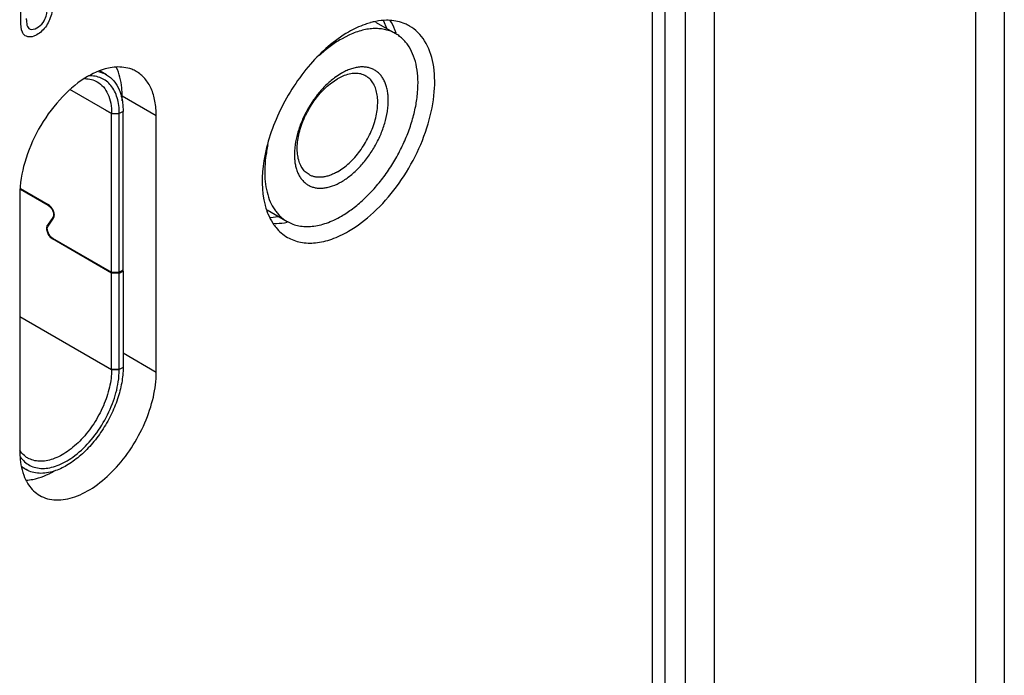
# Model space of a CAD drawing. Header units: inches. Extents: x 0 to 34, y 0 to 22.
# Tile 10 of 128: x 1.641 to 2.178, y 15.533 to 15.89. Entities that reach past the tile are written whole.
import ezdxf

# ---------------------------------------------------------------- set-up
doc = ezdxf.new("R2010")
doc.units = ezdxf.units.IN
doc.header["$LTSCALE"] = 1.87
doc.header["$MEASUREMENT"] = 0
doc.layers.get('0').update_dxf_attribs({"linetype": 'CONTINUOUS'})
doc.layers.add('02___PRT_ALL_AXES', color=7, linetype='CONTINUOUS')

msp = doc.modelspace()

# ---------------------------------------------------------------- linework, layer by layer
at = {"color": 7, "linetype": 'CONTINUOUS'}
for p, q in [((2.0037910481, 16.5414514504), (2.0037910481, 14.9934812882)), ((2.019560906, 16.5415309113), (2.019560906, 14.9843759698)), ((1.9927738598, 14.9998424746), (1.9927738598, 16.5041133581)), ((1.9860389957, 15.0037311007), (1.9860389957, 16.4841330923)), ((2.1618355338, 16.4593835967), (2.1618355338, 14.8627713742)), ((2.1776053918, 16.4594630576), (2.1776053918, 14.427358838)), ((1.8411710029, 15.8857136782), (1.8396267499, 15.8896227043)), ((1.6885372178, 15.8604699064), (1.6851298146, 15.8624372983)), ((1.8164794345, 15.8612239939), (1.8136224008, 15.8593895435)), ((1.8172314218, 15.8596587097), (1.8143698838, 15.8582230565)), ((1.6913231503, 15.8392609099), (1.6686427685, 15.8523562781)), ((1.6913231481, 15.8392609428), (1.6881912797, 15.8410692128)), ((1.6913231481, 15.8392609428), (1.6954990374, 15.8392609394)), ((1.6913231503, 15.7529529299), (1.6913231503, 15.8392609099)), ((1.6954989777, 15.7529529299), (1.6954989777, 15.8392609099)), ((1.6975868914, 15.8404664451), (1.6954990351, 15.8392609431)), ((1.6975868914, 15.7541584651), (1.6975868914, 15.8404664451)), ((1.6567976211, 15.7892812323), (1.6416240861, 15.7980422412)), ((1.6416726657, 15.7984963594), (1.6567976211, 15.7897633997)), ((1.6571600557, 15.7894904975), (1.6567976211, 15.7892812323)), ((1.6593290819, 15.7827568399), (1.6563154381, 15.7784697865)), ((1.6566770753, 15.7780198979), (1.6596907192, 15.7823069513)), ((1.6600564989, 15.7831768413), (1.6593290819, 15.7827568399)), ((1.7779294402, 15.7826857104), (1.7821373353, 15.7833193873)), ((1.657456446, 15.7791285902), (1.6563154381, 15.7784697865)), ((1.6592085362, 15.7714955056), (1.6913231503, 15.7529529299)), ((1.6596260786, 15.7712544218), (1.6592085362, 15.7710133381)), ((1.6913231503, 15.7524707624), (1.6592085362, 15.7710133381)), ((1.6913231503, 15.7529529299), (1.6954989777, 15.7529529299)), ((1.6954989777, 15.7529529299), (1.6975868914, 15.7541584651)), ((1.6954989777, 15.7524707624), (1.6975868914, 15.7536762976)), ((1.6975868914, 15.7536762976), (1.697169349, 15.7539173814)), ((1.6975868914, 15.7536762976), (1.6975868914, 15.7011200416)), ((1.6913231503, 15.6999145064), (1.6913231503, 15.7524707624)), ((1.6954989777, 15.7524707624), (1.6913231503, 15.7524707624)), ((1.6954989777, 15.6999145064), (1.6954989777, 15.7524707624)), ((1.6413244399, 15.7287831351), (1.6913231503, 15.6999145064)), ((1.6881912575, 15.7017227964), (1.6913230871, 15.699914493)), ((1.6954989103, 15.6999144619), (1.6913230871, 15.699914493)), ((1.6913231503, 15.6999145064), (1.6954989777, 15.6999145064)), ((1.6951814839, 15.6948073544), (1.695498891, 15.6999144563)), ((1.6975868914, 15.7011200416), (1.6954989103, 15.6999144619)), ((1.6448343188, 15.6454327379), (1.6423687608, 15.6468563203))]:
    msp.add_line(p, q, dxfattribs=at)
at = {"color": 40, "linetype": 'CONTINUOUS'}
msp.add_line((1.6419202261, 15.8897475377), (1.6419202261, 15.9083605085), dxfattribs=at)
at = {"color": 7, "linetype": 'CONTINUOUS'}
for centre, radius, start, end in [((1.836791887, 15.8266251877), 0.0401288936, 125.2662409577, 125.6622942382), ((1.6520073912, 15.6626791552), 0.0126167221, 235.4248803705, 240.001367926), ((1.6522720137, 15.6582792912), 0.014844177, 227.1808187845, 239.9306903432)]:
    msp.add_arc(centre, radius, start, end, dxfattribs=at)
at = {"color": 40, "linetype": 'CONTINUOUS'}
for points, knots in [([(1.6506669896, 15.8859986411), (1.6518136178, 15.8866606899), (1.6540135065, 15.8884503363), (1.6562622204, 15.8932538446), (1.6564070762, 15.896241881), (1.6564070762, 15.8979836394)], [0, 0, 0, 0, 0.3215665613, 0.5769606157, 1, 1, 1, 1]), ([(1.6592627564, 15.8995491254), (1.6592627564, 15.8990368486), (1.6592318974, 15.8962257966), (1.6586063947, 15.892971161), (1.6575288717, 15.8904249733)], [0, 0, 0, 0, 0.1827247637, 1, 1, 1, 1]), ([(1.6431576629, 15.8827633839), (1.64298273, 15.8830279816), (1.6419930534, 15.8848354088), (1.6419202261, 15.8875384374), (1.6419202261, 15.8897475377)], [0, 0, 0, 0, 0.1590112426, 1, 1, 1, 1]), ([(1.6448620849, 15.8911518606), (1.6448620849, 15.890447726), (1.6449140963, 15.8886038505), (1.6452993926, 15.8869253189), (1.6458041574, 15.886193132)], [0, 0, 0, 0, 0.3741290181, 1, 1, 1, 1]), ([(1.6575288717, 15.8904249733), (1.657058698, 15.8893073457), (1.6552797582, 15.8859038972), (1.6524676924, 15.8832715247), (1.6506669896, 15.8822318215)], [0, 0, 0, 0, 0.3259283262, 1, 1, 1, 1]), ([(1.6506669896, 15.8822318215), (1.6500834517, 15.881894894), (1.6471640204, 15.8804924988), (1.6443059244, 15.8810600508), (1.6431576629, 15.8827633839)], [0, 0, 0, 0, 0.1989787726, 1, 1, 1, 1]), ([(1.6458041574, 15.886193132), (1.6461041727, 15.8857942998), (1.6473114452, 15.8847428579), (1.6493479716, 15.8852370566), (1.6506669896, 15.8859986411)], [0, 0, 0, 0, 0.3051249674, 1, 1, 1, 1])]:
    msp.add_open_spline(points, degree=3, knots=knots, dxfattribs=at)
at = {"color": 7, "linetype": 'CONTINUOUS'}
for points, knots in [([(1.684187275, 15.8621355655), (1.6845735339, 15.8620521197), (1.6860819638, 15.8616679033), (1.687531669, 15.8610502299), (1.6885371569, 15.8604697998)], [0, 0, 0, 0, 0.2539385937, 1, 1, 1, 1]), ([(1.6885371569, 15.8604697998), (1.6900585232, 15.8595915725), (1.6928966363, 15.8571581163), (1.6947504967, 15.8539415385), (1.6954818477, 15.8521948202)], [0, 0, 0, 0, 0.4812355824, 1, 1, 1, 1]), ([(1.8164794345, 15.8021584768), (1.818230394, 15.8031694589), (1.8216888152, 15.8055938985), (1.8264474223, 15.8100460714), (1.8308327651, 15.8153088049), (1.8346795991, 15.8211846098), (1.8378449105, 15.8274543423), (1.8402095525, 15.8338821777), (1.841462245, 15.8392680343), (1.8419685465, 15.8434456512), (1.8420972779, 15.8464115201), (1.8419805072, 15.8492375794), (1.8416188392, 15.8518973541), (1.8410149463, 15.8543657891), (1.8401733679, 15.8566194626), (1.8391005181, 15.8586364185), (1.8378049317, 15.8603959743), (1.8362979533, 15.8618787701), (1.8345944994, 15.8630674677), (1.8327132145, 15.8639481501), (1.8306754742, 15.8645116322), (1.8285037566, 15.8647536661), (1.8262204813, 15.8646741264), (1.8238478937, 15.8642759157), (1.8214080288, 15.8635645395), (1.8189238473, 15.8625477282), (1.8172953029, 15.8616950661), (1.8164794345, 15.8612239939)], [0, 0, 0, 0, 0.066526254, 0.1383055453, 0.2138606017, 0.2913818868, 0.3689026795, 0.4444563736, 0.5162341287, 0.5502500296, 0.582806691, 0.6138048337, 0.6431943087, 0.6709835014, 0.6972493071, 0.7221463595, 0.7459127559, 0.7688680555, 0.7913987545, 0.8139296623, 0.8368855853, 0.8606529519, 0.8855511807, 0.9118187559, 0.9396084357, 0.969001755, 1, 1, 1, 1]), ([(1.8298726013, 15.8597590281), (1.8294492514, 15.8600034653), (1.828560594, 15.8604353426), (1.8271363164, 15.8608943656), (1.8256270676, 15.861163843), (1.8234723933, 15.8612708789), (1.8205991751, 15.8608949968), (1.8183621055, 15.8601397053), (1.8172314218, 15.8596587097)], [0, 0, 0, 0, 0.1119884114, 0.2254530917, 0.3417762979, 0.4621687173, 0.7185137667, 1, 1, 1, 1]), ([(1.6767067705, 15.8583311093), (1.6779130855, 15.8583196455), (1.6802813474, 15.8580349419), (1.6824984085, 15.8571372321), (1.6834963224, 15.8565611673)], [0, 0, 0, 0, 0.5114724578, 1, 1, 1, 1]), ([(1.6954990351, 15.8392609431), (1.6954990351, 15.8421768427), (1.6949112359, 15.8476175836), (1.6920265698, 15.8536952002), (1.6886153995, 15.8570437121), (1.6856587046, 15.8587709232), (1.6823141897, 15.859734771), (1.6799627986, 15.8598567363), (1.6787662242, 15.8598038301)], [0, 0, 0, 0, 0.2920397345, 0.5406688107, 0.6546202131, 0.7662627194, 0.8800409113, 1, 1, 1, 1]), ([(1.6834963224, 15.8565611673), (1.6847429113, 15.8558415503), (1.6870759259, 15.8538809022), (1.689557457, 15.8498208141), (1.6910338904, 15.8448179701), (1.6913231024, 15.8411764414), (1.6913231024, 15.8392609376)], [0, 0, 0, 0, 0.2177715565, 0.4509537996, 0.7101943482, 1, 1, 1, 1]), ([(1.8133964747, 15.8592286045), (1.8117387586, 15.8580390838), (1.8085031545, 15.8553281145), (1.8041048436, 15.8505900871), (1.8001354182, 15.845195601), (1.7967336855, 15.8393328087), (1.7940171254, 15.8332043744), (1.7920803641, 15.8270236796), (1.7911539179, 15.8219081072), (1.7908813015, 15.8179796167), (1.7909077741, 15.8152100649), (1.7911611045, 15.8125852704), (1.7916396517, 15.8101279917), (1.7923400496, 15.8078597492), (1.7932572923, 15.8058006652), (1.7943846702, 15.8039696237), (1.7957134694, 15.8023843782), (1.7972323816, 15.8010613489), (1.798926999, 15.8000148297), (1.8007799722, 15.7992557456), (1.8027720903, 15.7987909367), (1.8048835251, 15.798623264), (1.8070944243, 15.7987523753), (1.8093853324, 15.7991754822), (1.8126028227, 15.800150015), (1.8149494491, 15.8012750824), (1.8164794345, 15.8021584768)], [0, 0, 0, 0, 0.0699515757, 0.1441941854, 0.2211645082, 0.2990912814, 0.3761338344, 0.4505154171, 0.5206623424, 0.5537725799, 0.5854094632, 0.6155089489, 0.6440556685, 0.6710914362, 0.6967239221, 0.7211333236, 0.7445744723, 0.7673708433, 0.7898973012, 0.8125517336, 0.8357209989, 0.8597496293, 0.8849184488, 0.9114348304, 0.9394298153, 1, 1, 1, 1]), ([(1.7988671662, 15.8060594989), (1.7984862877, 15.8062794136), (1.7977479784, 15.8067713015), (1.7967346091, 15.8076500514), (1.7958182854, 15.8086664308), (1.7947133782, 15.8102234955), (1.7936073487, 15.8125115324), (1.7927642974, 15.815633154), (1.7923886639, 15.8191154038), (1.7924847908, 15.8228857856), (1.7930484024, 15.8268667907), (1.7940669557, 15.8309751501), (1.7955186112, 15.8351242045), (1.7973724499, 15.8392258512), (1.7995889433, 15.8431927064), (1.8021208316, 15.8469401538), (1.8049140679, 15.8503882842), (1.8079095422, 15.8534638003), (1.8110431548, 15.856101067), (1.8132559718, 15.8575798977), (1.8143698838, 15.8582230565)], [0, 0, 0, 0, 0.0213315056, 0.0428913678, 0.0648962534, 0.0875404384, 0.1353146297, 0.1872146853, 0.2436515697, 0.3045988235, 0.369686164, 0.4382833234, 0.5095699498, 0.582594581, 0.656326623, 0.7297044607, 0.8016817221, 0.8712759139, 0.9376141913, 1, 1, 1, 1]), ([(1.8143698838, 15.8075954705), (1.8154837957, 15.8082386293), (1.8176966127, 15.80971746), (1.8208302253, 15.8123547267), (1.8238256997, 15.8154302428), (1.826618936, 15.8188783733), (1.8291508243, 15.8226258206), (1.8313673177, 15.8265926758), (1.8332211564, 15.8306943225), (1.8346728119, 15.8348433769), (1.8356913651, 15.8389517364), (1.8362549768, 15.8429327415), (1.8363511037, 15.8467031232), (1.8359754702, 15.8501853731), (1.8351324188, 15.8533069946), (1.8340263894, 15.8555950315), (1.8329214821, 15.8571520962), (1.8320051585, 15.8581684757), (1.8309917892, 15.8590472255), (1.8302534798, 15.8595391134), (1.8298726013, 15.8597590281)], [0, 0, 0, 0, 0.0623858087, 0.1287240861, 0.1983182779, 0.2702955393, 0.343673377, 0.417405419, 0.4904300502, 0.5617166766, 0.630313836, 0.6954011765, 0.7563484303, 0.8127853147, 0.8646853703, 0.9124595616, 0.9351037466, 0.9571086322, 0.9786684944, 1, 1, 1, 1]), ([(1.6954818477, 15.8521948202), (1.6956575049, 15.8517752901), (1.6963347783, 15.8500066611), (1.6968021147, 15.848160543), (1.6970560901, 15.8467448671)], [0, 0, 0, 0, 0.2402516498, 1, 1, 1, 1]), ([(1.6970560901, 15.8467448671), (1.697145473, 15.8462466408), (1.6974649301, 15.8441686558), (1.6975868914, 15.8420621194), (1.6975868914, 15.8404664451)], [0, 0, 0, 0, 0.2408256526, 1, 1, 1, 1]), ([(1.8143698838, 15.8075954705), (1.8136705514, 15.8071916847), (1.8122745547, 15.8064608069), (1.8101451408, 15.8055891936), (1.8080536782, 15.8049794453), (1.8060199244, 15.8046381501), (1.8040627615, 15.8045700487), (1.8022011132, 15.8047776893), (1.8004547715, 15.8052605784), (1.7993754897, 15.805765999), (1.7988671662, 15.8060594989)], [0, 0, 0, 0, 0.1485961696, 0.2895107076, 0.4227277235, 0.5486498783, 0.6680073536, 0.7819430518, 0.8919899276, 1, 1, 1, 1]), ([(1.6596907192, 15.7823069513), (1.6600222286, 15.7827785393), (1.6602810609, 15.7841728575), (1.6597666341, 15.7862710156), (1.6586079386, 15.7882942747), (1.657442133, 15.7893912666), (1.6567976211, 15.7897633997)], [0, 0, 0, 0, 0.2001657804, 0.4585396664, 0.7415740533, 1, 1, 1, 1]), ([(1.6567976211, 15.7892812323), (1.657361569, 15.7889556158), (1.6583816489, 15.7879957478), (1.6593955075, 15.7862253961), (1.6598456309, 15.7843895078), (1.6596191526, 15.7831694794), (1.6593290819, 15.7827568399)], [0, 0, 0, 0, 0.2584259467, 0.5414603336, 0.7998342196, 1, 1, 1, 1]), ([(1.6563154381, 15.7784697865), (1.6559839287, 15.7779981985), (1.6557250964, 15.7766038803), (1.6562395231, 15.7745057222), (1.6573982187, 15.7724824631), (1.6585640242, 15.7713854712), (1.6592085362, 15.7710133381)], [0, 0, 0, 0, 0.2001657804, 0.4585396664, 0.7415740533, 1, 1, 1, 1]), ([(1.6592085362, 15.7714955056), (1.6586445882, 15.771821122), (1.6576245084, 15.77278099), (1.6566106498, 15.7745513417), (1.6561605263, 15.77638723), (1.6563870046, 15.7776072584), (1.6566770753, 15.7780198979)], [0, 0, 0, 0, 0.2584259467, 0.5414603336, 0.7998342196, 1, 1, 1, 1]), ([(1.6913231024, 15.699914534), (1.6913231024, 15.6966840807), (1.6904192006, 15.6898914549), (1.6870462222, 15.6799176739), (1.6818478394, 15.6703096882), (1.6752428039, 15.661855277), (1.6677706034, 15.6552373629), (1.661007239, 15.6515394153), (1.6557167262, 15.6501317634), (1.6520755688, 15.6498639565), (1.6486849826, 15.650360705), (1.6466311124, 15.6512146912), (1.645699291, 15.6517526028)], [0, 0, 0, 0, 0.1286821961, 0.2702708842, 0.4174276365, 0.561775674, 0.6954487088, 0.8127140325, 0.8646785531, 0.9125122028, 0.9571410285, 1, 1, 1, 1]), ([(1.6975868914, 15.7011200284), (1.6975868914, 15.6983197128), (1.6969984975, 15.6924714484), (1.694694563, 15.6836991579), (1.6910396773, 15.6749054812), (1.6862089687, 15.6665172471), (1.6804362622, 15.658937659), (1.673995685, 15.6525306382), (1.6671968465, 15.6476029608), (1.6623366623, 15.6453288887), (1.6599452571, 15.6445651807)], [0, 0, 0, 0, 0.117379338, 0.2448820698, 0.3789710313, 0.515359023, 0.6495301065, 0.7771919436, 0.8947732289, 1, 1, 1, 1]), ([(1.6701396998, 15.6522427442), (1.6734291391, 15.6546008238), (1.6796294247, 15.660394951), (1.6871189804, 15.6708261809), (1.692611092, 15.6824751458), (1.6946928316, 15.6907518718), (1.6951814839, 15.6948073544)], [0, 0, 0, 0, 0.240084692, 0.4984919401, 0.7576921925, 1, 1, 1, 1]), ([(1.6448475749, 15.6522907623), (1.6444997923, 15.6525304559), (1.6431280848, 15.6535801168), (1.6419738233, 15.6549041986), (1.641249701, 15.6559875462)], [0, 0, 0, 0, 0.2447943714, 1, 1, 1, 1]), ([(1.6416075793, 15.6524164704), (1.6422816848, 15.6514296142), (1.6438265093, 15.6496246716), (1.6467323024, 15.6475854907), (1.650084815, 15.6463501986), (1.653783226, 15.6459450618), (1.6577358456, 15.6463600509), (1.663454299, 15.6480397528), (1.6675346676, 15.6503752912), (1.6701396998, 15.6522427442)], [0, 0, 0, 0, 0.1120503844, 0.2203078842, 0.3293075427, 0.4434299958, 0.5661136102, 0.6994865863, 1, 1, 1, 1]), ([(1.6599452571, 15.6445651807), (1.6573328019, 15.6437308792), (1.6532843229, 15.6430454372), (1.6481375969, 15.6438785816), (1.6458684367, 15.6448359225), (1.6448343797, 15.6454328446)], [0, 0, 0, 0, 0.5298360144, 0.7693244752, 1, 1, 1, 1])]:
    msp.add_open_spline(points, degree=3, knots=knots, dxfattribs=at)
at = {"layer": '02___PRT_ALL_AXES', "color": 7, "linetype": 'CONTINUOUS'}
for p, q in [((1.8351173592, 15.8891220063), (1.8460084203, 15.8828336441)), ((1.8209942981, 15.882232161), (1.8164794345, 15.879907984)), ((1.6970926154, 15.8463128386), (1.6970926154, 15.8488754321)), ((1.7156541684, 15.838158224), (1.6970926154, 15.8488754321)), ((1.7156541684, 15.698329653), (1.7156541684, 15.838158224)), ((1.6413244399, 15.7952411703), (1.6413244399, 15.6554125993)), ((1.7760587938, 15.7868375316), (1.7869504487, 15.7805488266)), ((1.7156541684, 15.698329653), (1.6975868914, 15.7087614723))]:
    msp.add_line(p, q, dxfattribs=at)
for centre, radius, start, end in [((1.8430457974, 15.8496320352), 0.0406197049, 105.0157515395, 105.3484215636), ((1.842517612, 15.8516856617), 0.0384993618, 100.9463023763, 105.0483626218), ((1.8361639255, 15.8657842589), 0.0196874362, 59.6342925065, 59.9974099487), ((1.8142386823, 15.7997275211), 0.0406377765, 194.6619467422, 195.0006374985), ((1.8122211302, 15.7991645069), 0.0385432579, 194.9684902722, 199.0576949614), ((1.7967939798, 15.797596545), 0.0196855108, 239.9974130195, 240.3339011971)]:
    msp.add_arc(centre, radius, start, end, dxfattribs=at)
for points, knots in [([(1.8322942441, 15.8888030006), (1.8313028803, 15.8885308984), (1.8271677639, 15.8872260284), (1.8232254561, 15.8853454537), (1.8203630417, 15.8836927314)], [0, 0, 0, 0, 0.2372383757, 1, 1, 1, 1]), ([(1.8203630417, 15.775205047), (1.8252808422, 15.7780445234), (1.8348268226, 15.7853902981), (1.8470444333, 15.7992910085), (1.8571022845, 15.8156489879), (1.8641666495, 15.8331290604), (1.8676756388, 15.8503347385), (1.8673070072, 15.8659525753), (1.8629253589, 15.8789185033), (1.8569017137, 15.8850682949), (1.8535831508, 15.8869840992)], [0, 0, 0, 0, 0.1288306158, 0.2705686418, 0.4178886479, 0.5623903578, 0.6962054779, 0.8135970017, 0.9130676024, 1, 1, 1, 1]), ([(1.8429468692, 15.8900532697), (1.8423224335, 15.8900880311), (1.8397310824, 15.8901438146), (1.837136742, 15.8898565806), (1.8352070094, 15.8894845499)], [0, 0, 0, 0, 0.2414057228, 1, 1, 1, 1]), ([(1.8535831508, 15.8869840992), (1.85279623, 15.8874383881), (1.8494703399, 15.8890957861), (1.8457436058, 15.8898975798), (1.8429468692, 15.8900532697)], [0, 0, 0, 0, 0.2449353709, 1, 1, 1, 1]), ([(1.8463428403, 15.883125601), (1.8461241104, 15.8837522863), (1.8452154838, 15.8861449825), (1.8440338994, 15.8884382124), (1.842996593, 15.8900249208)], [0, 0, 0, 0, 0.2593367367, 1, 1, 1, 1]), ([(1.8203630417, 15.8836927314), (1.8125272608, 15.8791684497), (1.7980026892, 15.8662391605), (1.7822294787, 15.8419828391), (1.7732275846, 15.8155326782), (1.7728808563, 15.7972513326), (1.7749242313, 15.789441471)], [0, 0, 0, 0, 0.2463391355, 0.5184905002, 0.7802158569, 1, 1, 1, 1]), ([(1.8164794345, 15.7834744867), (1.8185977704, 15.7846975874), (1.8228059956, 15.787509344), (1.8287660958, 15.7925227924), (1.8344642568, 15.7983688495), (1.839778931, 15.8049230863), (1.8445980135, 15.8120466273), (1.8488189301, 15.8195880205), (1.8523519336, 15.8273869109), (1.8551219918, 15.8352776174), (1.8570702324, 15.8430931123), (1.8581550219, 15.8506690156), (1.8583523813, 15.8578473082), (1.8576538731, 15.8644808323), (1.856067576, 15.8704318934), (1.8539792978, 15.8747988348), (1.8518897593, 15.8777748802), (1.8501557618, 15.8797194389), (1.8482371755, 15.8814033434), (1.8468381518, 15.8823479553), (1.846116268, 15.8827709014)], [0, 0, 0, 0, 0.0623515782, 0.1286487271, 0.1981969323, 0.2701283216, 0.3434635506, 0.4171605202, 0.4901612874, 0.5614384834, 0.6300428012, 0.6951547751, 0.7561431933, 0.8126339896, 0.8645939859, 0.9124233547, 0.9350886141, 0.9571077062, 0.978673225, 1, 1, 1, 1]), ([(1.8460084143, 15.8828336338), (1.8451741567, 15.8833153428), (1.8434195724, 15.8841627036), (1.8406025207, 15.8850480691), (1.8376140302, 15.8855464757), (1.8344779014, 15.8856554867), (1.8312165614, 15.8853761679), (1.8266243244, 15.8844692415), (1.8232256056, 15.8832403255), (1.8209942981, 15.882232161)], [0, 0, 0, 0, 0.1112696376, 0.2241073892, 0.339974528, 0.4601396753, 0.5856252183, 0.7171898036, 1, 1, 1, 1]), ([(1.8164794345, 15.879907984), (1.8143668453, 15.8786882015), (1.8101701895, 15.8758853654), (1.8063099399, 15.8726408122), (1.8044070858, 15.8708786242)], [0, 0, 0, 0, 0.4846970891, 1, 1, 1, 1]), ([(1.6936902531, 15.8646352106), (1.6923198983, 15.8645530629), (1.6862992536, 15.8636830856), (1.6806481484, 15.8610309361), (1.6766886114, 15.8585223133)], [0, 0, 0, 0, 0.2265314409, 1, 1, 1, 1]), ([(1.7047701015, 15.8622164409), (1.7039714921, 15.8626776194), (1.7005198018, 15.864325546), (1.6965750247, 15.8648081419), (1.6936902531, 15.8646352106)], [0, 0, 0, 0, 0.2419117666, 1, 1, 1, 1]), ([(1.6970926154, 15.8488754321), (1.6970926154, 15.8503392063), (1.6968559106, 15.855686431), (1.6955859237, 15.8610630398), (1.693842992, 15.8645478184)], [0, 0, 0, 0, 0.2730862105, 1, 1, 1, 1]), ([(1.7156541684, 15.838158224), (1.7156541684, 15.8408209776), (1.7152505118, 15.8458849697), (1.7131998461, 15.8528427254), (1.7097469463, 15.8584886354), (1.7065035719, 15.8612154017), (1.7047701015, 15.8622164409)], [0, 0, 0, 0, 0.2897008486, 0.5490850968, 0.7822147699, 1, 1, 1, 1]), ([(1.6766886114, 15.8585223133), (1.6716193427, 15.8553106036), (1.662092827, 15.8468395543), (1.6509966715, 15.8311361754), (1.6434665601, 15.8135621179), (1.6413244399, 15.8011339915), (1.6413244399, 15.7952411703)], [0, 0, 0, 0, 0.2401692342, 0.5029815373, 0.7641620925, 1, 1, 1, 1]), ([(1.7764609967, 15.8223579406), (1.7759395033, 15.8200367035), (1.7751245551, 15.8154708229), (1.7746096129, 15.8087407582), (1.7748421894, 15.8024130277), (1.7758223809, 15.7965971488), (1.7775386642, 15.7913950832), (1.7796019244, 15.7875887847), (1.7815916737, 15.7849843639), (1.7832211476, 15.7832710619), (1.7850024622, 15.781777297), (1.78628856, 15.7809310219), (1.7869504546, 15.780548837)], [0, 0, 0, 0, 0.1553362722, 0.3022925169, 0.4399082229, 0.5677596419, 0.6861061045, 0.7960415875, 0.8485255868, 0.8997471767, 0.9500965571, 1, 1, 1, 1]), ([(1.7757904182, 15.7865793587), (1.7760103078, 15.7859440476), (1.776924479, 15.7835196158), (1.7781179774, 15.7811961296), (1.7791679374, 15.7795900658)], [0, 0, 0, 0, 0.2594600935, 1, 1, 1, 1]), ([(1.7791679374, 15.7795900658), (1.7796935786, 15.7787860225), (1.7818807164, 15.7757895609), (1.7847629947, 15.773287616), (1.7871429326, 15.7719136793)], [0, 0, 0, 0, 0.2590190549, 1, 1, 1, 1]), ([(1.7792176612, 15.7795617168), (1.779834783, 15.7795273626), (1.7823946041, 15.7794712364), (1.7849575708, 15.7797501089), (1.7868645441, 15.7801126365)], [0, 0, 0, 0, 0.2415115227, 1, 1, 1, 1]), ([(1.787050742, 15.780491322), (1.7880183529, 15.7799401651), (1.7900715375, 15.7789924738), (1.7933898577, 15.7780912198), (1.7969250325, 15.7777098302), (1.8006398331, 15.7778490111), (1.8044987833, 15.7785038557), (1.8084661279, 15.7796656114), (1.8125050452, 15.7813216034), (1.815152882, 15.7827085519), (1.8164794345, 15.7834744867)], [0, 0, 0, 0, 0.1079793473, 0.2180446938, 0.3320245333, 0.451427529, 0.57737824, 0.7106015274, 0.8514670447, 1, 1, 1, 1]), ([(1.7871429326, 15.7719136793), (1.7893345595, 15.7706484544), (1.7943700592, 15.7688209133), (1.8027341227, 15.7686093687), (1.8116481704, 15.7707624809), (1.8174476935, 15.7735217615), (1.8203630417, 15.775205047)], [0, 0, 0, 0, 0.2177798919, 0.4509073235, 0.7102935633, 1, 1, 1, 1]), ([(1.6522085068, 15.6313543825), (1.6548337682, 15.6298383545), (1.6614300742, 15.6281436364), (1.672047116, 15.6302702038), (1.6828938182, 15.6361953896), (1.6932946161, 15.6454055), (1.702476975, 15.6571601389), (1.7097062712, 15.6705218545), (1.7143974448, 15.6843911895), (1.7156541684, 15.6938371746), (1.7156541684, 15.698329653)], [0, 0, 0, 0, 0.0869326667, 0.1864044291, 0.3037979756, 0.4376153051, 0.5821185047, 0.7294383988, 0.8711740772, 1, 1, 1, 1]), ([(1.6413244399, 15.6554125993), (1.6413244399, 15.6539488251), (1.6415611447, 15.6486016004), (1.6428311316, 15.6432249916), (1.6445740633, 15.6397402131)], [0, 0, 0, 0, 0.2730862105, 1, 1, 1, 1]), ([(1.6447268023, 15.6396528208), (1.6459551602, 15.6397264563), (1.6513031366, 15.6404514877), (1.6563778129, 15.6426210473), (1.6599697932, 15.6446997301)], [0, 0, 0, 0, 0.2287014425, 1, 1, 1, 1]), ([(1.6445740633, 15.6397402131), (1.6450242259, 15.638840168), (1.6469265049, 15.6355389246), (1.6497803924, 15.6327565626), (1.6522085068, 15.6313543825)], [0, 0, 0, 0, 0.2641153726, 1, 1, 1, 1])]:
    msp.add_open_spline(points, degree=3, knots=knots, dxfattribs=at)

doc.saveas('drawing.dxf')
